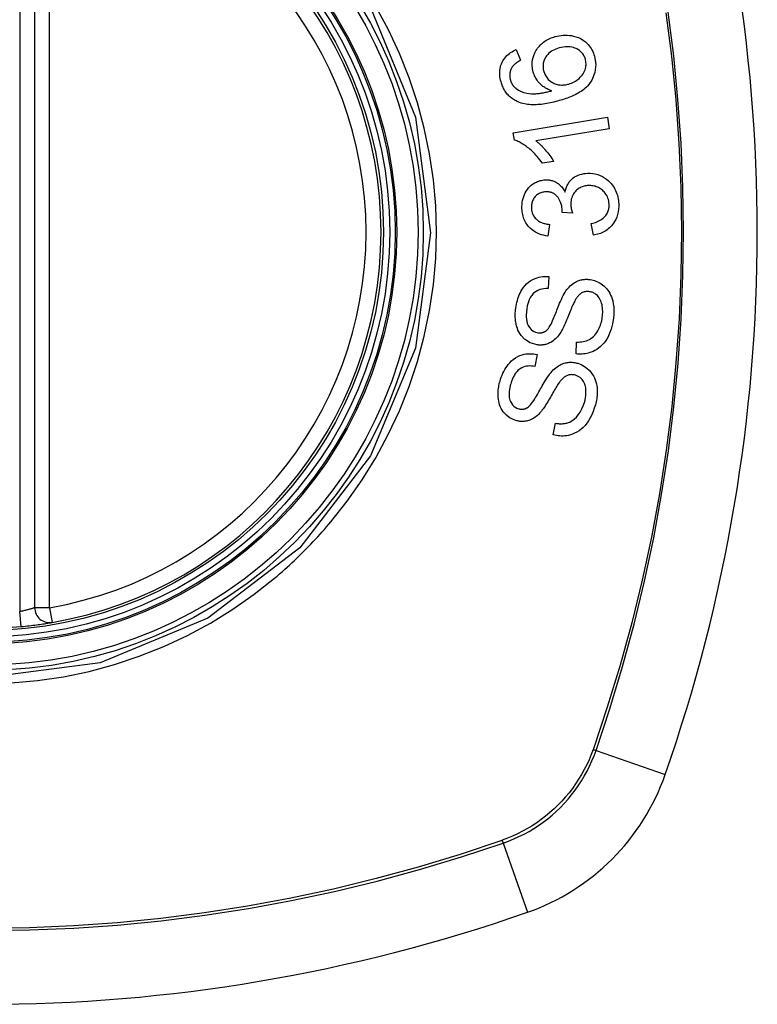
# Model space of a CAD drawing. Header units: inches. Extents: x 6 to 171, y 13 to 86.
# Tile 64 of 97: x 60.863 to 61.445, y 56.812 to 57.59. Entities that reach past the tile are written whole.
import ezdxf

# ---------------------------------------------------------------- set-up
doc = ezdxf.new("R2010")
doc.units = ezdxf.units.IN
doc.header["$MEASUREMENT"] = 0
doc.layers.add('Visible Edges(ANSI)', color=7, linetype='Continuous', lineweight=25)
doc.layers.add('Visible Tangent Edges(ANSI)', color=7, linetype='Continuous', lineweight=25)

msp = doc.modelspace()

# ---------------------------------------------------------------- linework, layer by layer
at = {"layer": 'Visible Edges(ANSI)'}
for p, q in [((60.87433, 57.71878), (60.87433, 57.12518)), ((61.25483, 57.56636), (61.25807, 57.55777)), ((61.25245, 57.50057), (61.32674, 57.51278)), ((61.32674, 57.51278), (61.32824, 57.5037)), ((61.25342, 57.49471), (61.25245, 57.50057)), ((61.32824, 57.5037), (61.27036, 57.49419)), ((61.28429, 57.47782), (61.27549, 57.47638)), ((61.29921, 57.43702), (61.29111, 57.43762)), ((61.28096, 57.42811), (61.27974, 57.41884)), ((61.3157, 57.41959), (61.31407, 57.42873)), ((61.2805, 57.38685), (61.27992, 57.37735)), ((61.30199, 57.32575), (61.3025, 57.33515)), ((61.27128, 57.3252), (61.26938, 57.31587)), ((61.28406, 57.26171), (61.28587, 57.27094))]:
    msp.add_line(p, q, dxfattribs=at)
at = {"layer": 'Visible Edges(ANSI)', "flags": 128}
for points in [[(61.26822, 57.54849), (61.26762, 57.55115), (61.26735, 57.55385), (61.26743, 57.55656), (61.26788, 57.55921), (61.26862, 57.56167), (61.26948, 57.5637), (61.2703, 57.56526), (61.27096, 57.56634), (61.2716, 57.56729), (61.27229, 57.5682), (61.27302, 57.56906), (61.2738, 57.56989), (61.27461, 57.57068), (61.27547, 57.57143), (61.27636, 57.57214), (61.27729, 57.57279), (61.27824, 57.5734), (61.27921, 57.57397), (61.28021, 57.57449), (61.28123, 57.57498), (61.28226, 57.57542), (61.28332, 57.57582), (61.28438, 57.57618), (61.28546, 57.57651)], [(61.28546, 57.57651), (61.28704, 57.57692), (61.28864, 57.57724), (61.29024, 57.57748), (61.29187, 57.57763), (61.2935, 57.57768), (61.29512, 57.57764), (61.29674, 57.5775), (61.29836, 57.57727), (61.30005, 57.57693), (61.30191, 57.57642), (61.30389, 57.57569), (61.30593, 57.57471), (61.30781, 57.57355), (61.30935, 57.57238), (61.31058, 57.57126), (61.31154, 57.57026), (61.3124, 57.56925), (61.31318, 57.56819), (61.31391, 57.56709), (61.31457, 57.56594), (61.31516, 57.56475), (61.31569, 57.56352), (61.31616, 57.56226), (61.31656, 57.56099)], [(61.28863, 57.56755), (61.28738, 57.56716), (61.28615, 57.5667), (61.28494, 57.56618), (61.28377, 57.56559), (61.28264, 57.56492), (61.28157, 57.56416), (61.28056, 57.56333), (61.27963, 57.5624), (61.2788, 57.56141), (61.27812, 57.56044), (61.27758, 57.55953), (61.27716, 57.55869), (61.27683, 57.55792), (61.27656, 57.55715), (61.27633, 57.55636), (61.27615, 57.55555), (61.27602, 57.55472), (61.27595, 57.55389), (61.27593, 57.55306), (61.27596, 57.55222), (61.27604, 57.55139), (61.27616, 57.55056), (61.27633, 57.54973), (61.27655, 57.54892)], [(61.30937, 57.55869), (61.30913, 57.55943), (61.30886, 57.56015), (61.30854, 57.56086), (61.30819, 57.56154), (61.30779, 57.5622), (61.30735, 57.56284), (61.30687, 57.56345), (61.30635, 57.56402), (61.30581, 57.56456), (61.30523, 57.56506), (61.30463, 57.56553), (61.304, 57.56597), (61.30336, 57.56637), (61.3027, 57.56674), (61.30201, 57.56708), (61.30113, 57.56746), (61.30002, 57.56785), (61.29866, 57.5682), (61.29705, 57.56845), (61.29535, 57.56855), (61.29365, 57.56849), (61.29196, 57.56829), (61.29028, 57.56797), (61.28863, 57.56755)], [(61.24274, 57.54071), (61.2424, 57.54201), (61.24212, 57.54333), (61.2419, 57.54466), (61.24176, 57.546), (61.24169, 57.54734), (61.24171, 57.54868), (61.24181, 57.55001), (61.242, 57.55132), (61.24228, 57.5526), (61.24265, 57.55385), (61.2431, 57.55508), (61.24363, 57.55627), (61.24424, 57.55742), (61.24493, 57.55852), (61.24568, 57.55956), (61.2465, 57.56055), (61.24739, 57.56149), (61.24834, 57.56236), (61.24933, 57.56317), (61.25036, 57.56392), (61.25143, 57.56461), (61.25254, 57.56525), (61.25367, 57.56583), (61.25483, 57.56636)], [(61.31656, 57.56099), (61.31763, 57.55451), (61.31696, 57.54806), (61.3146, 57.54221), (61.31214, 57.53862), (61.3111, 57.53746), (61.31015, 57.53652), (61.30915, 57.53564), (61.30811, 57.5348), (61.30704, 57.534), (61.30594, 57.53325), (61.30482, 57.53254), (61.30369, 57.53187), (61.30252, 57.53124), (61.30134, 57.53063), (61.30013, 57.53004), (61.2989, 57.52949), (61.29765, 57.52896), (61.29639, 57.52845), (61.29513, 57.52797), (61.29386, 57.52751), (61.29259, 57.52708), (61.29132, 57.52667), (61.29005, 57.52628), (61.28879, 57.52591)], [(61.25139, 57.55223), (61.25118, 57.55186), (61.25098, 57.55148), (61.2508, 57.5511), (61.25062, 57.5507), (61.25046, 57.55031), (61.25031, 57.5499), (61.25017, 57.54949), (61.25005, 57.54908), (61.24994, 57.54867), (61.24985, 57.54825), (61.24977, 57.54783), (61.24971, 57.54741), (61.24967, 57.54699), (61.24963, 57.54656), (61.24962, 57.54613), (61.24962, 57.54569), (61.24963, 57.54526), (61.24967, 57.54482), (61.24971, 57.54439), (61.24977, 57.54395), (61.24985, 57.54352), (61.24994, 57.54309), (61.25004, 57.54267), (61.25015, 57.54224)], [(61.25807, 57.55777), (61.25776, 57.5576), (61.25745, 57.55742), (61.25713, 57.55724), (61.25682, 57.55705), (61.25651, 57.55685), (61.2562, 57.55666), (61.25589, 57.55645), (61.25558, 57.55625), (61.25528, 57.55604), (61.25498, 57.55582), (61.25468, 57.5556), (61.25439, 57.55538), (61.2541, 57.55515), (61.25382, 57.55491), (61.25355, 57.55468), (61.25328, 57.55444), (61.25302, 57.55419), (61.25276, 57.55393), (61.25251, 57.55367), (61.25227, 57.5534), (61.25203, 57.55312), (61.25181, 57.55283), (61.25159, 57.55253), (61.25139, 57.55223)], [(61.29626, 57.53905), (61.29737, 57.5394), (61.29845, 57.5398), (61.29951, 57.54027), (61.30054, 57.54079), (61.30155, 57.54137), (61.30254, 57.54202), (61.30351, 57.54274), (61.30445, 57.54351), (61.30534, 57.54434), (61.30616, 57.54521), (61.30691, 57.54612), (61.30759, 57.5471), (61.3082, 57.54813), (61.30871, 57.54921), (61.30912, 57.55029), (61.30943, 57.55134), (61.30966, 57.55236), (61.3098, 57.55332), (61.30988, 57.55423), (61.30989, 57.55513), (61.30985, 57.55603), (61.30975, 57.55693), (61.30959, 57.55781), (61.30937, 57.55869)], [(61.28287, 57.53372), (61.28213, 57.53396), (61.2814, 57.53422), (61.28068, 57.5345), (61.27997, 57.53481), (61.27927, 57.53514), (61.27858, 57.53549), (61.2779, 57.53587), (61.27723, 57.53628), (61.27656, 57.53672), (61.27589, 57.5372), (61.27522, 57.53773), (61.27456, 57.53831), (61.27389, 57.53894), (61.27323, 57.53962), (61.27257, 57.54037), (61.27193, 57.54117), (61.27132, 57.54199), (61.27075, 57.54285), (61.27023, 57.54373), (61.26974, 57.54464), (61.26929, 57.54557), (61.26889, 57.54653), (61.26853, 57.5475), (61.26822, 57.54849)], [(61.27655, 57.54892), (61.27701, 57.54754), (61.27759, 57.54621), (61.27829, 57.54497), (61.27911, 57.54381), (61.28005, 57.54274), (61.28107, 57.54181), (61.28207, 57.54104), (61.28301, 57.54042), (61.28385, 57.53995), (61.28462, 57.53957), (61.28541, 57.53924), (61.28621, 57.53895), (61.28703, 57.53872), (61.28786, 57.53853), (61.2887, 57.53839), (61.28955, 57.53829), (61.2904, 57.53825), (61.29124, 57.53825), (61.29209, 57.53829), (61.29294, 57.53837), (61.29378, 57.53849), (61.29461, 57.53864), (61.29544, 57.53883), (61.29626, 57.53905)], [(61.25618, 57.52494), (61.25538, 57.5253), (61.25459, 57.52569), (61.25382, 57.5261), (61.25306, 57.52654), (61.25231, 57.52702), (61.25158, 57.52752), (61.25087, 57.52805), (61.25018, 57.52861), (61.24952, 57.5292), (61.24888, 57.52982), (61.24827, 57.53046), (61.24768, 57.53113), (61.24712, 57.53182), (61.24658, 57.53255), (61.24607, 57.53329), (61.24559, 57.53405), (61.24514, 57.53483), (61.24471, 57.53563), (61.24432, 57.53645), (61.24395, 57.53728), (61.24361, 57.53812), (61.2433, 57.53897), (61.24301, 57.53984), (61.24274, 57.54071)], [(61.25015, 57.54224), (61.25025, 57.54191), (61.25036, 57.54158), (61.25048, 57.54125), (61.2506, 57.54092), (61.25073, 57.5406), (61.25087, 57.54028), (61.25101, 57.53997), (61.25117, 57.53966), (61.25133, 57.53935), (61.2515, 57.53905), (61.25168, 57.53876), (61.25187, 57.53847), (61.25206, 57.53818), (61.25226, 57.5379), (61.25247, 57.53763), (61.25269, 57.53737), (61.25291, 57.53711), (61.25314, 57.53686), (61.25337, 57.53662), (61.25361, 57.53638), (61.25386, 57.53615), (61.25412, 57.53593), (61.25438, 57.53571), (61.25464, 57.5355)], [(61.25464, 57.5355), (61.25657, 57.5342), (61.25864, 57.53316), (61.26081, 57.53238), (61.26303, 57.53183), (61.2651, 57.5315), (61.26691, 57.53135), (61.26838, 57.53132), (61.26941, 57.53134), (61.27024, 57.53138), (61.27108, 57.53144), (61.27192, 57.53152), (61.27278, 57.53162), (61.27363, 57.53173), (61.27449, 57.53186), (61.27535, 57.53201), (61.27621, 57.53216), (61.27706, 57.53233), (61.27792, 57.5325), (61.27876, 57.53269), (61.2796, 57.53288), (61.28044, 57.53309), (61.28126, 57.53329), (61.28207, 57.53351), (61.28287, 57.53372)], [(61.28879, 57.52591), (61.28738, 57.52551), (61.28596, 57.52513), (61.28453, 57.52478), (61.28311, 57.52444), (61.28168, 57.52413), (61.28026, 57.52384), (61.27883, 57.52359), (61.27742, 57.52335), (61.276, 57.52315), (61.2746, 57.52298), (61.2732, 57.52285), (61.27181, 57.52274), (61.27044, 57.52268), (61.26907, 57.52265), (61.26773, 57.52266), (61.26639, 57.52272), (61.26508, 57.52281), (61.26378, 57.52295), (61.26249, 57.52314), (61.2612, 57.52338), (61.25992, 57.52368), (61.25866, 57.52404), (61.25741, 57.52446), (61.25618, 57.52494)], [(61.27549, 57.47638), (61.27446, 57.47784), (61.27343, 57.47922), (61.27241, 57.48051), (61.27139, 57.48173), (61.27037, 57.48287), (61.26937, 57.48394), (61.26838, 57.48494), (61.26741, 57.48588), (61.26645, 57.48675), (61.26551, 57.48756), (61.2646, 57.48831), (61.26371, 57.48901), (61.26285, 57.48966), (61.26201, 57.49026), (61.26121, 57.49081), (61.2604, 57.49134), (61.25957, 57.49186), (61.25873, 57.49236), (61.25787, 57.49283), (61.257, 57.49327), (61.25612, 57.49369), (61.25523, 57.49407), (61.25433, 57.49441), (61.25342, 57.49471)], [(61.27036, 57.49419), (61.27089, 57.49378), (61.27141, 57.49336), (61.27192, 57.49292), (61.27243, 57.49248), (61.27294, 57.49202), (61.27344, 57.49155), (61.27393, 57.49108), (61.27441, 57.49059), (61.27489, 57.4901), (61.27536, 57.48961), (61.27583, 57.48911), (61.27629, 57.48861), (61.27673, 57.4881), (61.27717, 57.4876), (61.27767, 57.48701), (61.27826, 57.48631), (61.27892, 57.4855), (61.27964, 57.4846), (61.2804, 57.48361), (61.28119, 57.48255), (61.28199, 57.48143), (61.28278, 57.48026), (61.28356, 57.47905), (61.28429, 57.47782)], [(61.29334, 57.45369), (61.29349, 57.45448), (61.29368, 57.45526), (61.29389, 57.45602), (61.29413, 57.45678), (61.2944, 57.45752), (61.2947, 57.45826), (61.29503, 57.45897), (61.2954, 57.45967), (61.29579, 57.46036), (61.29622, 57.46102), (61.29668, 57.46166), (61.29716, 57.46227), (61.29768, 57.46285), (61.29825, 57.46344), (61.29897, 57.46411), (61.29986, 57.46483), (61.30092, 57.46557), (61.30217, 57.46629), (61.30357, 57.46695), (61.30503, 57.46749), (61.30652, 57.46791), (61.30804, 57.46822), (61.30958, 57.46842), (61.31113, 57.46854)], [(61.31113, 57.46854), (61.31315, 57.46855), (61.31517, 57.4684), (61.31717, 57.46807), (61.31913, 57.46755), (61.32103, 57.46685), (61.32286, 57.46597), (61.32461, 57.46492), (61.32617, 57.46378), (61.32754, 57.46262), (61.32871, 57.46149), (61.32968, 57.46043), (61.33052, 57.45941), (61.3313, 57.45834), (61.33203, 57.45722), (61.33269, 57.45607), (61.33328, 57.45487), (61.33382, 57.45363), (61.33428, 57.45237), (61.33468, 57.45108), (61.33501, 57.44977), (61.33527, 57.44844), (61.33548, 57.4471), (61.33563, 57.44575), (61.33572, 57.44439)], [(61.25927, 57.44049), (61.25924, 57.44213), (61.25932, 57.44377), (61.25949, 57.44539), (61.25977, 57.44699), (61.26016, 57.44857), (61.26066, 57.45011), (61.26125, 57.45162), (61.26194, 57.45306), (61.26272, 57.45443), (61.26359, 57.45573), (61.26457, 57.45695), (61.26561, 57.45806), (61.26668, 57.45902), (61.26774, 57.45984), (61.26879, 57.46053), (61.26979, 57.46111), (61.27074, 57.46159), (61.27169, 57.46201), (61.27265, 57.46237), (61.27363, 57.46267), (61.27462, 57.46292), (61.27562, 57.46311), (61.27664, 57.46324), (61.27767, 57.46332)], [(61.27767, 57.46332), (61.27836, 57.46334), (61.27904, 57.46333), (61.27973, 57.46329), (61.28042, 57.46323), (61.2811, 57.46314), (61.28178, 57.46301), (61.28245, 57.46286), (61.28312, 57.46267), (61.28377, 57.46246), (61.28442, 57.46222), (61.28508, 57.46194), (61.28576, 57.46162), (61.28646, 57.46124), (61.28717, 57.46081), (61.28789, 57.46032), (61.28861, 57.45976), (61.28933, 57.45913), (61.29001, 57.45845), (61.29066, 57.45774), (61.29127, 57.45699), (61.29184, 57.45621), (61.29237, 57.45539), (61.29287, 57.45455), (61.29334, 57.45369)], [(61.31176, 57.45878), (61.31091, 57.45872), (61.31006, 57.45863), (61.30923, 57.45849), (61.3084, 57.4583), (61.30759, 57.45807), (61.30679, 57.4578), (61.306, 57.45747), (61.30523, 57.45709), (61.30449, 57.45666), (61.30378, 57.45619), (61.3031, 57.45568), (61.30245, 57.45512), (61.30183, 57.45451), (61.30122, 57.45384), (61.30061, 57.45307), (61.30002, 57.45221), (61.29946, 57.45125), (61.29898, 57.45022), (61.29858, 57.44915), (61.29827, 57.44804), (61.29805, 57.4469), (61.29791, 57.44575), (61.29786, 57.44459), (61.29788, 57.44343)], [(61.32812, 57.44409), (61.32802, 57.4453), (61.32784, 57.44649), (61.32757, 57.44767), (61.32722, 57.44881), (61.32677, 57.44991), (61.32624, 57.45096), (61.32562, 57.45197), (61.32493, 57.45291), (61.32422, 57.45374), (61.32349, 57.45448), (61.32278, 57.45513), (61.32205, 57.45571), (61.3213, 57.45625), (61.32052, 57.45674), (61.31972, 57.45718), (61.31889, 57.45757), (61.31803, 57.45791), (61.31716, 57.45819), (61.31627, 57.45842), (61.31538, 57.45859), (61.31448, 57.45871), (61.31358, 57.45878), (61.31267, 57.4588), (61.31176, 57.45878)], [(61.27794, 57.45383), (61.27717, 57.45378), (61.27641, 57.45368), (61.27565, 57.45354), (61.27491, 57.45335), (61.27417, 57.45311), (61.27346, 57.45282), (61.27277, 57.45248), (61.27211, 57.45209), (61.27147, 57.45165), (61.27086, 57.45116), (61.27027, 57.45062), (61.26972, 57.45004), (61.26921, 57.44942), (61.26874, 57.44876), (61.26832, 57.44808), (61.26795, 57.44736), (61.26763, 57.44663), (61.26736, 57.44586), (61.26715, 57.44508), (61.26699, 57.44428), (61.26687, 57.44347), (61.2668, 57.44265), (61.26678, 57.44183), (61.2668, 57.44101)], [(61.29115, 57.43911), (61.29066, 57.4428), (61.28949, 57.44626), (61.28778, 57.44927), (61.28638, 57.45096), (61.28584, 57.45145), (61.28549, 57.45174), (61.28513, 57.452), (61.28476, 57.45225), (61.28438, 57.45248), (61.28399, 57.45269), (61.28359, 57.45288), (61.28318, 57.45305), (61.28276, 57.45321), (61.28234, 57.45335), (61.28191, 57.45347), (61.28147, 57.45357), (61.28104, 57.45366), (61.2806, 57.45372), (61.28016, 57.45378), (61.27971, 57.45382), (61.27927, 57.45384), (61.27883, 57.45385), (61.27838, 57.45385), (61.27794, 57.45383)], [(61.29788, 57.44343), (61.29789, 57.44316), (61.29791, 57.4429), (61.29794, 57.44263), (61.29797, 57.44237), (61.298, 57.4421), (61.29804, 57.44183), (61.29808, 57.44157), (61.29812, 57.4413), (61.29817, 57.44103), (61.29823, 57.44076), (61.29828, 57.44048), (61.29834, 57.44021), (61.2984, 57.43994), (61.29847, 57.43967), (61.29853, 57.4394), (61.2986, 57.43913), (61.29867, 57.43886), (61.29874, 57.43859), (61.29882, 57.43832), (61.29889, 57.43806), (61.29897, 57.4378), (61.29905, 57.43754), (61.29913, 57.43728), (61.29921, 57.43702)], [(61.31407, 57.42873), (61.31516, 57.42902), (61.31626, 57.42935), (61.31734, 57.42972), (61.31842, 57.43013), (61.31947, 57.43058), (61.32049, 57.43108), (61.32148, 57.43164), (61.32245, 57.43226), (61.32336, 57.43295), (61.32422, 57.43371), (61.32496, 57.43449), (61.32558, 57.43526), (61.32608, 57.436), (61.32649, 57.43669), (61.32684, 57.43737), (61.32715, 57.43806), (61.32742, 57.43877), (61.32764, 57.43949), (61.32782, 57.44024), (61.32796, 57.44099), (61.32806, 57.44176), (61.32812, 57.44254), (61.32814, 57.44331), (61.32812, 57.44409)], [(61.33572, 57.44439), (61.33574, 57.44225), (61.33562, 57.44011), (61.33532, 57.43799), (61.33485, 57.43591), (61.33419, 57.43389), (61.33338, 57.43203), (61.3325, 57.43042), (61.33162, 57.42906), (61.33077, 57.42794), (61.32999, 57.42701), (61.32917, 57.42614), (61.32831, 57.42532), (61.32742, 57.42455), (61.32648, 57.42382), (61.32551, 57.42315), (61.3245, 57.42254), (61.32346, 57.42198), (61.32241, 57.42148), (61.32133, 57.42103), (61.32023, 57.42064), (61.31912, 57.42031), (61.31799, 57.42002), (61.31685, 57.41978), (61.3157, 57.41959)], [(61.27974, 57.41884), (61.27804, 57.41911), (61.27635, 57.41948), (61.27469, 57.41995), (61.27306, 57.42051), (61.27147, 57.4212), (61.26993, 57.422), (61.2685, 57.42289), (61.26725, 57.42381), (61.26616, 57.42474), (61.26523, 57.42566), (61.26442, 57.42655), (61.2637, 57.42744), (61.26303, 57.42837), (61.26241, 57.42934), (61.26185, 57.43035), (61.26134, 57.43139), (61.26089, 57.43247), (61.26049, 57.43357), (61.26016, 57.43468), (61.25988, 57.43582), (61.25965, 57.43697), (61.25947, 57.43814), (61.25935, 57.43931), (61.25927, 57.44049)], [(61.2668, 57.44101), (61.26691, 57.43971), (61.26714, 57.43843), (61.26747, 57.43718), (61.26793, 57.43599), (61.26852, 57.43485), (61.26917, 57.43385), (61.26982, 57.43303), (61.27043, 57.43239), (61.27097, 57.43188), (61.27153, 57.43142), (61.27211, 57.43099), (61.27272, 57.4306), (61.27334, 57.43024), (61.27399, 57.42991), (61.27464, 57.42962), (61.27532, 57.42935), (61.276, 57.42911), (61.2767, 57.4289), (61.2774, 57.42872), (61.27811, 57.42855), (61.27882, 57.42841), (61.27954, 57.42829), (61.28025, 57.42819), (61.28096, 57.42811)], [(61.29111, 57.43762), (61.29111, 57.43768), (61.29112, 57.43774), (61.29112, 57.43781), (61.29112, 57.43787), (61.29113, 57.43793), (61.29113, 57.43799), (61.29114, 57.43806), (61.29114, 57.43812), (61.29114, 57.43819), (61.29115, 57.43825), (61.29115, 57.43831), (61.29115, 57.43838), (61.29115, 57.43844), (61.29115, 57.4385), (61.29116, 57.43856), (61.29116, 57.43862), (61.29116, 57.43868), (61.29116, 57.43874), (61.29116, 57.43881), (61.29116, 57.43887), (61.29116, 57.43893), (61.29116, 57.43899), (61.29116, 57.43905), (61.29115, 57.43911)], [(61.25438, 57.362), (61.25462, 57.36353), (61.25491, 57.36505), (61.25524, 57.36656), (61.25564, 57.36805), (61.25608, 57.36952), (61.25659, 57.37097), (61.25716, 57.37239), (61.25779, 57.37379), (61.25849, 57.37515), (61.25927, 57.37651), (61.26024, 57.37797), (61.26143, 57.3795), (61.26286, 57.38104), (61.26452, 57.3825), (61.26626, 57.38372), (61.26798, 57.38469), (61.26964, 57.38543), (61.27122, 57.38599), (61.27274, 57.3864), (61.27427, 57.38671), (61.27582, 57.3869), (61.27737, 57.38698), (61.27893, 57.38697), (61.2805, 57.38685)], [(61.2933, 57.37443), (61.29404, 57.37553), (61.29483, 57.3766), (61.29566, 57.37762), (61.29654, 57.37861), (61.29746, 57.37954), (61.29843, 57.38041), (61.29946, 57.38122), (61.30049, 57.38193), (61.30149, 57.38252), (61.30245, 57.38301), (61.30336, 57.38341), (61.30421, 57.38373), (61.30501, 57.38398), (61.30575, 57.38418), (61.30649, 57.38435), (61.30723, 57.38448), (61.30797, 57.38459), (61.30871, 57.38466), (61.30945, 57.3847), (61.3102, 57.38472), (61.31095, 57.3847), (61.31169, 57.38466), (61.31244, 57.3846), (61.31319, 57.3845)], [(61.31319, 57.3845), (61.31436, 57.38431), (61.31551, 57.38404), (61.31665, 57.38371), (61.31777, 57.3833), (61.31887, 57.38283), (61.31993, 57.38229), (61.32097, 57.3817), (61.32197, 57.38104), (61.32296, 57.38031), (61.32397, 57.37947), (61.32497, 57.37853), (61.32596, 57.37747), (61.32692, 57.37628), (61.32781, 57.37499), (61.32862, 57.37363), (61.32932, 57.37222), (61.32994, 57.37076), (61.33048, 57.36925), (61.33097, 57.36757), (61.33144, 57.36544), (61.3318, 57.36286), (61.33197, 57.3599), (61.33189, 57.35691), (61.33158, 57.35392)], [(61.27992, 57.37735), (61.27828, 57.37735), (61.27664, 57.37723), (61.27502, 57.37697), (61.27344, 57.37655), (61.27192, 57.37596), (61.27046, 57.37518), (61.2692, 57.37429), (61.26822, 57.37341), (61.26751, 57.37264), (61.26699, 57.37199), (61.26652, 57.37133), (61.26608, 57.37063), (61.26568, 57.36992), (61.26531, 57.36918), (61.26498, 57.36842), (61.26467, 57.36765), (61.26439, 57.36687), (61.26414, 57.36608), (61.26391, 57.36527), (61.26371, 57.36446), (61.26352, 57.36364), (61.26336, 57.36283), (61.26322, 57.36201), (61.2631, 57.36118)], [(61.27887, 57.34442), (61.27953, 57.34509), (61.28021, 57.34594), (61.28089, 57.34695), (61.28158, 57.3481), (61.28224, 57.34935), (61.28288, 57.35063), (61.28349, 57.35193), (61.28405, 57.35318), (61.28457, 57.3544), (61.28506, 57.3556), (61.28553, 57.35679), (61.286, 57.35798), (61.28646, 57.35919), (61.28693, 57.36041), (61.28742, 57.36167), (61.28793, 57.36298), (61.28848, 57.36434), (61.28907, 57.36578), (61.28972, 57.36728), (61.2904, 57.36883), (61.29111, 57.37036), (61.29184, 57.37184), (61.29258, 57.37321), (61.2933, 57.37443)], [(61.31271, 57.37493), (61.31201, 57.37501), (61.31131, 57.37504), (61.31061, 57.37503), (61.30991, 57.37497), (61.30921, 57.37486), (61.30853, 57.3747), (61.30786, 57.37449), (61.30723, 57.37424), (61.30665, 57.37397), (61.30611, 57.37366), (61.30562, 57.37334), (61.30517, 57.373), (61.30474, 57.37265), (61.30434, 57.37227), (61.30394, 57.37187), (61.30356, 57.37146), (61.3032, 57.37102), (61.30285, 57.37057), (61.30251, 57.37011), (61.30218, 57.36964), (61.30187, 57.36916), (61.30157, 57.36867), (61.30129, 57.36818), (61.30101, 57.36769)], [(61.32274, 57.3547), (61.32289, 57.35594), (61.323, 57.35717), (61.32306, 57.35841), (61.32307, 57.35965), (61.32303, 57.36089), (61.32293, 57.36213), (61.32276, 57.36336), (61.32254, 57.36457), (61.32224, 57.36575), (61.32188, 57.36691), (61.32144, 57.36804), (61.32091, 57.36912), (61.32029, 57.37015), (61.31959, 57.37109), (61.31885, 57.37188), (61.31812, 57.37254), (61.31742, 57.37307), (61.31676, 57.3735), (61.31613, 57.37386), (61.31547, 57.37416), (61.3148, 57.37442), (61.31412, 57.37464), (61.31342, 57.37481), (61.31271, 57.37493)], [(61.30101, 57.36769), (61.30066, 57.36702), (61.30027, 57.36625), (61.29987, 57.36539), (61.29944, 57.36444), (61.299, 57.36341), (61.29854, 57.36231), (61.29806, 57.36116), (61.29757, 57.35996), (61.29707, 57.35872), (61.29656, 57.35745), (61.29604, 57.35617), (61.29551, 57.35488), (61.29498, 57.35359), (61.29445, 57.35231), (61.29392, 57.35105), (61.29339, 57.34982), (61.29286, 57.34864), (61.29233, 57.34749), (61.29178, 57.34634), (61.29121, 57.3452), (61.29062, 57.3441), (61.29002, 57.34305), (61.28941, 57.34206), (61.2888, 57.34117)], [(61.27119, 57.33291), (61.26581, 57.33449), (61.26121, 57.33751), (61.25863, 57.34026), (61.25759, 57.34177), (61.25678, 57.34321), (61.25614, 57.34459), (61.25564, 57.34589), (61.25526, 57.34705), (61.25498, 57.34805), (61.25477, 57.34896), (61.25458, 57.34987), (61.25441, 57.35079), (61.25427, 57.35171), (61.25416, 57.35264), (61.25408, 57.35357), (61.25402, 57.3545), (61.25398, 57.35544), (61.25397, 57.35638), (61.25398, 57.35732), (61.25402, 57.35826), (61.25408, 57.3592), (61.25416, 57.36014), (61.25426, 57.36107), (61.25438, 57.362)], [(61.2631, 57.36118), (61.26301, 57.36053), (61.26293, 57.35987), (61.26286, 57.35921), (61.2628, 57.35855), (61.26276, 57.35789), (61.26272, 57.35723), (61.2627, 57.35657), (61.2627, 57.35591), (61.26271, 57.35524), (61.26273, 57.35458), (61.26278, 57.35391), (61.26284, 57.35325), (61.26292, 57.3526), (61.26303, 57.35195), (61.26316, 57.3513), (61.26332, 57.35066), (61.2635, 57.35003), (61.26373, 57.34938), (61.26422, 57.34828), (61.26515, 57.34674), (61.26648, 57.34514), (61.26807, 57.34385), (61.26988, 57.34295), (61.27184, 57.34246)], [(61.33158, 57.35392), (61.33082, 57.34957), (61.32975, 57.34542), (61.32856, 57.34202), (61.32735, 57.33937), (61.32624, 57.33739), (61.32517, 57.33577), (61.324, 57.33425), (61.32272, 57.33283), (61.32133, 57.33152), (61.31985, 57.33032), (61.31834, 57.3293), (61.31686, 57.32845), (61.31543, 57.32775), (61.31406, 57.32719), (61.3128, 57.32675), (61.31161, 57.3264), (61.31042, 57.32612), (61.30923, 57.3259), (61.30803, 57.32574), (61.30683, 57.32563), (61.30562, 57.32558), (61.30442, 57.32559), (61.3032, 57.32565), (61.30199, 57.32575)], [(61.3025, 57.33515), (61.30378, 57.33515), (61.30508, 57.33521), (61.30637, 57.33533), (61.30765, 57.33553), (61.30892, 57.3358), (61.31016, 57.33616), (61.31137, 57.33661), (61.31253, 57.33716), (61.31364, 57.33783), (61.31472, 57.33863), (61.31577, 57.33957), (61.31674, 57.3406), (61.31762, 57.34167), (61.31841, 57.34279), (61.31911, 57.34391), (61.31974, 57.34503), (61.3203, 57.34616), (61.3208, 57.34732), (61.32125, 57.34851), (61.32165, 57.34971), (61.322, 57.35094), (61.32229, 57.35218), (61.32254, 57.35344), (61.32274, 57.3547)], [(61.27184, 57.34246), (61.27215, 57.34242), (61.27246, 57.34239), (61.27277, 57.34237), (61.27308, 57.34236), (61.27339, 57.34236), (61.27371, 57.34237), (61.27402, 57.34239), (61.27433, 57.34242), (61.27464, 57.34246), (61.27495, 57.34251), (61.27525, 57.34258), (61.27556, 57.34266), (61.27586, 57.34274), (61.27616, 57.34284), (61.27645, 57.34296), (61.27674, 57.34308), (61.27702, 57.34321), (61.2773, 57.34335), (61.27757, 57.34351), (61.27784, 57.34367), (61.2781, 57.34384), (61.27836, 57.34402), (61.27862, 57.34422), (61.27887, 57.34442)], [(61.2888, 57.34117), (61.28809, 57.34022), (61.28734, 57.3393), (61.28655, 57.33842), (61.28572, 57.33759), (61.28484, 57.33681), (61.28392, 57.33608), (61.28297, 57.33542), (61.28204, 57.33485), (61.28115, 57.33439), (61.28031, 57.33401), (61.27952, 57.33371), (61.27881, 57.33347), (61.27816, 57.33329), (61.27753, 57.33313), (61.2769, 57.333), (61.27627, 57.3329), (61.27564, 57.33282), (61.275, 57.33277), (61.27437, 57.33274), (61.27373, 57.33273), (61.2731, 57.33274), (61.27246, 57.33278), (61.27182, 57.33283), (61.27119, 57.33291)], [(61.24195, 57.30423), (61.24244, 57.30582), (61.24298, 57.30739), (61.24357, 57.30893), (61.24423, 57.31046), (61.24494, 57.31194), (61.24572, 57.31339), (61.24657, 57.3148), (61.24748, 57.31616), (61.24847, 57.31749), (61.24961, 57.31883), (61.25092, 57.32016), (61.25242, 57.32146), (61.25411, 57.32266), (61.2559, 57.32368), (61.25767, 57.32447), (61.25937, 57.32505), (61.26098, 57.32545), (61.26248, 57.32571), (61.26396, 57.32587), (61.26543, 57.32593), (61.2669, 57.32588), (61.26837, 57.32574), (61.26983, 57.32551), (61.27128, 57.3252)], [(61.28223, 57.31111), (61.28311, 57.3121), (61.28404, 57.31304), (61.285, 57.31394), (61.286, 57.31479), (61.28704, 57.31558), (61.28812, 57.31631), (61.28924, 57.31697), (61.29036, 57.31752), (61.29142, 57.31797), (61.29243, 57.31833), (61.29338, 57.3186), (61.29428, 57.3188), (61.2951, 57.31894), (61.29587, 57.31904), (61.29662, 57.3191), (61.29738, 57.31913), (61.29813, 57.31913), (61.29888, 57.3191), (61.29963, 57.31904), (61.30037, 57.31896), (61.30111, 57.31884), (61.30185, 57.31869), (61.30259, 57.31852), (61.30332, 57.31833)], [(61.30332, 57.31833), (61.30608, 57.31732), (61.30868, 57.3159), (61.3109, 57.31424), (61.31261, 57.31261), (61.31382, 57.31121), (61.31482, 57.30984), (61.31571, 57.30838), (61.31649, 57.30685), (61.31714, 57.30525), (61.31767, 57.30365), (61.31807, 57.30207), (61.31837, 57.30056), (61.31857, 57.29911), (61.31869, 57.29776), (61.31875, 57.29651), (61.31877, 57.29527), (61.31873, 57.29403), (61.31865, 57.29279), (61.31852, 57.29156), (61.31835, 57.29033), (61.31814, 57.2891), (61.31789, 57.28789), (61.3176, 57.28668), (61.31728, 57.28548)], [(61.26938, 57.31587), (61.26808, 57.31606), (61.26676, 57.31618), (61.26545, 57.31622), (61.26413, 57.31615), (61.26282, 57.31598), (61.26154, 57.31569), (61.26029, 57.31528), (61.25909, 57.31474), (61.25796, 57.31409), (61.25698, 57.31339), (61.25615, 57.31267), (61.25545, 57.31196), (61.25485, 57.31127), (61.25429, 57.31055), (61.25377, 57.3098), (61.25328, 57.30901), (61.25283, 57.30821), (61.25241, 57.30739), (61.25202, 57.30655), (61.25167, 57.3057), (61.25133, 57.30484), (61.25102, 57.30397), (61.25074, 57.30309), (61.25047, 57.3022)], [(61.26376, 57.28341), (61.2645, 57.28396), (61.26527, 57.2847), (61.26608, 57.28559), (61.2669, 57.28661), (61.26773, 57.28774), (61.26855, 57.28892), (61.26933, 57.29012), (61.27007, 57.29131), (61.27077, 57.29247), (61.27143, 57.2936), (61.27207, 57.29472), (61.2727, 57.29584), (61.27333, 57.29698), (61.27397, 57.29813), (61.27463, 57.29931), (61.27532, 57.30053), (61.27605, 57.3018), (61.27683, 57.30313), (61.27767, 57.30452), (61.27856, 57.30595), (61.27948, 57.30737), (61.28041, 57.30874), (61.28134, 57.31), (61.28223, 57.31111)], [(61.25455, 57.27308), (61.25173, 57.27413), (61.24911, 57.27562), (61.24698, 57.2773), (61.24545, 57.27885), (61.24443, 57.2801), (61.24357, 57.28136), (61.24282, 57.28268), (61.24217, 57.28408), (61.24163, 57.28553), (61.24121, 57.287), (61.24089, 57.28845), (61.24066, 57.28987), (61.24052, 57.29124), (61.24044, 57.29255), (61.24042, 57.29379), (61.24044, 57.29497), (61.2405, 57.29614), (61.2406, 57.29731), (61.24073, 57.29848), (61.24091, 57.29964), (61.24112, 57.3008), (61.24137, 57.30195), (61.24164, 57.30309), (61.24195, 57.30423)], [(61.28892, 57.30337), (61.28848, 57.30276), (61.288, 57.30205), (61.28748, 57.30125), (61.28692, 57.30037), (61.28634, 57.29942), (61.28573, 57.2984), (61.2851, 57.29733), (61.28445, 57.29621), (61.28378, 57.29506), (61.2831, 57.29387), (61.28241, 57.29268), (61.28171, 57.29147), (61.28101, 57.29027), (61.2803, 57.28907), (61.2796, 57.2879), (61.2789, 57.28675), (61.27821, 57.28565), (61.27752, 57.28458), (61.27682, 57.28352), (61.27609, 57.28247), (61.27535, 57.28146), (61.27461, 57.2805), (61.27387, 57.27961), (61.27314, 57.27881)], [(61.30152, 57.30891), (61.3008, 57.30909), (61.30008, 57.30923), (61.29934, 57.30931), (61.2986, 57.30935), (61.29787, 57.30932), (61.29713, 57.30924), (61.29641, 57.3091), (61.29575, 57.30892), (61.29513, 57.30871), (61.29457, 57.30847), (61.29405, 57.30821), (61.29357, 57.30793), (61.29313, 57.30764), (61.29269, 57.30732), (61.29227, 57.30699), (61.29185, 57.30664), (61.29145, 57.30627), (61.29105, 57.30588), (61.29067, 57.30548), (61.2903, 57.30507), (61.28994, 57.30465), (61.28959, 57.30423), (61.28925, 57.3038), (61.28892, 57.30337)], [(61.30863, 57.28748), (61.30909, 57.28923), (61.30945, 57.29099), (61.3097, 57.29277), (61.30984, 57.29456), (61.30986, 57.29623), (61.30977, 57.29768), (61.30962, 57.29891), (61.30943, 57.29996), (61.30917, 57.30097), (61.30885, 57.30197), (61.30845, 57.30292), (61.30797, 57.30384), (61.30742, 57.3047), (61.30685, 57.30544), (61.30627, 57.30607), (61.30573, 57.30659), (61.30523, 57.30701), (61.30475, 57.30737), (61.30425, 57.30771), (61.30373, 57.30801), (61.3032, 57.30828), (61.30265, 57.30852), (61.30209, 57.30873), (61.30152, 57.30891)], [(61.25047, 57.3022), (61.25027, 57.30149), (61.25009, 57.30078), (61.24991, 57.30006), (61.24975, 57.29934), (61.24961, 57.29862), (61.24948, 57.29789), (61.24936, 57.29717), (61.24927, 57.29643), (61.24919, 57.2957), (61.24914, 57.29496), (61.24911, 57.29422), (61.24911, 57.29348), (61.24914, 57.29274), (61.2492, 57.29201), (61.2493, 57.29125), (61.24948, 57.29034), (61.24979, 57.28926), (61.25028, 57.28805), (61.25097, 57.28677), (61.2518, 57.28557), (61.25279, 57.28452), (61.25393, 57.28363), (61.25518, 57.28294), (61.25652, 57.28245)], [(61.28587, 57.27094), (61.28659, 57.27083), (61.28732, 57.27074), (61.28806, 57.27067), (61.28879, 57.27062), (61.28952, 57.27059), (61.29026, 57.27058), (61.29099, 57.27059), (61.29172, 57.27063), (61.29245, 57.2707), (61.29318, 57.2708), (61.29391, 57.27093), (61.29462, 57.27109), (61.29533, 57.27129), (61.29611, 57.27155), (61.29707, 57.27194), (61.29819, 57.27253), (61.29944, 57.27334), (61.30081, 57.27442), (61.30228, 57.27585), (61.30381, 57.27765), (61.30532, 57.27982), (61.30666, 57.28227), (61.30776, 57.28483), (61.30863, 57.28748)], [(61.25652, 57.28245), (61.25682, 57.28236), (61.25713, 57.28229), (61.25744, 57.28223), (61.25774, 57.28217), (61.25805, 57.28213), (61.25836, 57.28209), (61.25868, 57.28207), (61.25899, 57.28206), (61.2593, 57.28206), (61.25961, 57.28207), (61.25993, 57.28209), (61.26024, 57.28212), (61.26055, 57.28217), (61.26086, 57.28223), (61.26116, 57.28229), (61.26147, 57.28237), (61.26176, 57.28247), (61.26206, 57.28257), (61.26235, 57.28268), (61.26264, 57.28281), (61.26292, 57.28294), (61.2632, 57.28309), (61.26348, 57.28324), (61.26376, 57.28341)], [(61.31728, 57.28548), (61.31645, 57.28282), (61.31551, 57.28019), (61.31442, 57.27761), (61.31319, 57.27513), (61.31186, 57.27285), (61.31052, 57.2709), (61.30915, 57.26921), (61.30769, 57.26767), (61.30613, 57.26627), (61.30446, 57.26502), (61.30269, 57.26391), (61.30092, 57.26302), (61.2992, 57.26232), (61.29755, 57.26178), (61.29601, 57.2614), (61.29461, 57.26114), (61.29328, 57.26096), (61.29195, 57.26087), (61.29062, 57.26084), (61.2893, 57.26088), (61.28798, 57.26099), (61.28667, 57.26117), (61.28536, 57.26141), (61.28406, 57.26171)], [(61.27314, 57.27881), (61.27231, 57.27797), (61.27144, 57.27716), (61.27054, 57.27641), (61.2696, 57.2757), (61.26863, 57.27504), (61.26762, 57.27445), (61.26659, 57.27393), (61.26559, 57.2735), (61.26465, 57.27317), (61.26377, 57.27291), (61.26295, 57.27272), (61.26221, 57.27258), (61.26153, 57.27248), (61.26089, 57.27242), (61.26025, 57.27238), (61.25961, 57.27236), (61.25897, 57.27237), (61.25833, 57.2724), (61.25769, 57.27246), (61.25706, 57.27254), (61.25643, 57.27264), (61.2558, 57.27277), (61.25517, 57.27291), (61.25455, 57.27308)], [(60.8636, 57.1103), (60.8652, 57.11045), (60.86678, 57.11061), (60.86836, 57.11077), (60.86992, 57.11095), (60.87145, 57.11112), (60.87295, 57.1113), (60.87441, 57.11148), (60.87582, 57.11167), (60.87719, 57.11185), (60.8785, 57.11203), (60.87974, 57.11221), (60.88092, 57.11238), (60.88202, 57.11254), (60.88304, 57.1127), (60.88398, 57.11285), (60.88483, 57.11299), (60.8856, 57.11311), (60.88626, 57.11322), (60.88683, 57.11331), (60.8873, 57.11339), (60.88767, 57.11346), (60.88794, 57.1135), (60.88809, 57.11353), (60.88815, 57.11354)]]:
    msp.add_lwpolyline(points, dxfattribs=at)
at = {"layer": 'Visible Edges(ANSI)'}
for radius in [0.31988, 0.31496]:
    msp.add_circle((60.83496, 57.42198), radius, dxfattribs=at)
for centre, radius, start, end in [((60.14598, 57.42198), 1.29921, 340.73366, 19.26634), ((60.83496, 57.42198), 0.31299, 279.78402, 80.21598), ((60.88614, 57.12518), 0.01181, 180, 279.78402), ((60.83496, 57.42198), 0.31299, 264.74991, 275.25009), ((61.20519, 57.05175), 0.17717, 289.26634, 340.73366), ((60.83496, 58.11095), 1.29921, 250.73366, 289.26634)]:
    msp.add_arc(centre, radius, start, end, dxfattribs=at)
at = {"layer": 'Visible Tangent Edges(ANSI)'}
for p, q in [((60.86252, 57.7219), (60.86252, 57.12206)), ((60.88614, 57.12518), (60.88614, 57.71878)), ((60.88614, 57.12518), (60.87433, 57.12518)), ((60.88614, 57.12518), (60.88815, 57.11354)), ((60.8636, 57.1103), (60.86252, 57.12206)), ((61.31568, 57.01364), (61.31552, 57.01317)), ((61.31778, 57.01239), (61.37243, 56.99329)), ((61.24377, 56.94142), (61.24329, 56.94125)), ((61.24454, 56.93916), (61.26365, 56.8845))]:
    msp.add_line(p, q, dxfattribs=at)
at = {"layer": 'Visible Tangent Edges(ANSI)', "flags": 128}
for points in [[(61.14017, 57.59811), (61.17528, 57.51294), (61.18716, 57.42152), (61.17507, 57.33034), (61.13975, 57.24514), (61.08392, 57.17246), (61.01115, 57.11681), (60.92607, 57.08172), (60.83467, 57.06975), (60.7434, 57.08181), (60.65829, 57.11711), (60.58544, 57.17302), (60.52975, 57.24585), (60.49466, 57.33098), (60.48273, 57.42239), (60.49481, 57.51363), (60.53014, 57.59875)], [(61.10842, 57.19311), (61.12122, 57.20929), (61.13305, 57.22618), (61.14388, 57.24372), (61.1537, 57.26194), (61.16247, 57.28075), (61.17016, 57.30007), (61.17672, 57.31979), (61.18213, 57.33982), (61.18633, 57.36005), (61.18933, 57.38048), (61.19113, 57.40113), (61.19174, 57.42191), (61.19115, 57.4427), (61.18934, 57.46341), (61.18633, 57.48393), (61.18212, 57.50422), (61.17674, 57.52423), (61.17021, 57.54389), (61.16255, 57.56315), (61.15378, 57.58194), (61.14392, 57.6002)], [(61.37302, 57.59542), (61.37742, 57.56106), (61.38085, 57.52658), (61.38331, 57.492), (61.38479, 57.45739), (61.3853, 57.42276), (61.38484, 57.38812), (61.3834, 57.35347), (61.38097, 57.31882), (61.37757, 57.2842), (61.37318, 57.24965), (61.36782, 57.21524), (61.36149, 57.18099), (61.3542, 57.14695), (61.34596, 57.11315), (61.33678, 57.07965), (61.32669, 57.04647), (61.31568, 57.01364)], [(61.31778, 57.01239), (61.32873, 57.04534), (61.33878, 57.07865), (61.3479, 57.11227), (61.35609, 57.14618), (61.36333, 57.18033), (61.36962, 57.21469), (61.37493, 57.2492), (61.37928, 57.28384), (61.38266, 57.31855), (61.38506, 57.3533), (61.38649, 57.38803), (61.38695, 57.42276), (61.38644, 57.45748), (61.38497, 57.49218), (61.38253, 57.52684), (61.37913, 57.56142), (61.37478, 57.59588)], [(61.06383, 57.14852), (61.06584, 57.15022), (61.06784, 57.15193), (61.06982, 57.15365), (61.07179, 57.15539), (61.07375, 57.15715), (61.07569, 57.15892), (61.07762, 57.1607), (61.07954, 57.1625), (61.08145, 57.16431), (61.08334, 57.16614), (61.08522, 57.16797), (61.08709, 57.16983), (61.08894, 57.17169), (61.09078, 57.17357), (61.09261, 57.17547), (61.09442, 57.17737), (61.09622, 57.1793), (61.098, 57.18123), (61.09977, 57.18318), (61.10153, 57.18514), (61.10327, 57.18711), (61.105, 57.18909), (61.10672, 57.19109), (61.10842, 57.19311)], [(60.85583, 57.06579), (60.87651, 57.06762), (60.89704, 57.07066), (60.91734, 57.07488), (60.93736, 57.08026), (60.95702, 57.08679), (60.97627, 57.09445), (60.99504, 57.10322), (61.01324, 57.11306), (61.03081, 57.12391), (61.04768, 57.13575), (61.06383, 57.14852)], [(60.87433, 57.12518), (60.8743, 57.12517), (60.87423, 57.12514), (60.8741, 57.1251), (60.87392, 57.12504), (60.8737, 57.12496), (60.87342, 57.12487), (60.8731, 57.12476), (60.87274, 57.12465), (60.87232, 57.12451), (60.87187, 57.12437), (60.87138, 57.12422), (60.87085, 57.12406), (60.87029, 57.1239), (60.86969, 57.12373), (60.86906, 57.12355), (60.8684, 57.12338), (60.86772, 57.1232), (60.86701, 57.12302), (60.86629, 57.12285), (60.86556, 57.12268), (60.86481, 57.12252), (60.86405, 57.12236), (60.86329, 57.12221), (60.86252, 57.12206)], [(61.31552, 57.01317), (61.31397, 57.00908), (61.31228, 57.00504), (61.31044, 57.00108), (61.30846, 56.99718), (61.30633, 56.99337), (61.30406, 56.98963), (61.30167, 56.98598), (61.29913, 56.98242), (61.29647, 56.97896), (61.29368, 56.9756), (61.29077, 56.97234), (61.28774, 56.9692), (61.2846, 56.96617), (61.28134, 56.96326), (61.27798, 56.96047), (61.27452, 56.9578), (61.27096, 56.95527), (61.26731, 56.95287), (61.26358, 56.9506), (61.25976, 56.94848), (61.25586, 56.94649), (61.25189, 56.94466), (61.24786, 56.94296), (61.24377, 56.94142)], [(61.24454, 56.93916), (61.24874, 56.94069), (61.25287, 56.94239), (61.25694, 56.94423), (61.26093, 56.94623), (61.26485, 56.94838), (61.26868, 56.95068), (61.27242, 56.95312), (61.27607, 56.9557), (61.27961, 56.95841), (61.28306, 56.96126), (61.28639, 56.96423), (61.28961, 56.96733), (61.29271, 56.97055), (61.29568, 56.97388), (61.29852, 56.97732), (61.30124, 56.98087), (61.30381, 56.98452), (61.30625, 56.98826), (61.30855, 56.99209), (61.3107, 56.99601), (61.3127, 57), (61.31455, 57.00407), (61.31624, 57.0082), (61.31778, 57.01239)], [(61.24329, 56.94125), (61.21051, 56.93026), (61.17742, 56.92019), (61.14406, 56.91105), (61.11045, 56.90285), (61.07662, 56.89558), (61.0426, 56.88927), (61.0084, 56.88392), (60.97404, 56.87952), (60.93956, 56.87609), (60.90499, 56.87363), (60.87037, 56.87214), (60.83574, 56.87163)], [(60.83574, 56.86999), (60.87046, 56.8705), (60.90516, 56.87197), (60.93982, 56.87441), (60.9744, 56.8778), (61.00886, 56.88216), (61.04315, 56.88747), (61.07728, 56.89374), (61.11122, 56.90095), (61.14494, 56.9091), (61.17842, 56.9182), (61.21163, 56.92822), (61.24454, 56.93916)]]:
    msp.add_lwpolyline(points, dxfattribs=at)
at = {"layer": 'Visible Tangent Edges(ANSI)'}
for radius in [0.34636, 0.34222, 0.32539, 0.3242]:
    msp.add_circle((60.83496, 57.42198), radius, dxfattribs=at)
msp.add_arc((60.83496, 57.42198), 0.30118, 279.78402, 80.21598, dxfattribs=at)
for centre, major_axis, start_param, end_param in [((61.31313, 57.01402), (-0.00931, 0.00321), 1.830918, 2.094625), ((61.24292, 56.94381), (-0.00321, 0.00931), 4.18856, 4.452267)]:
    msp.add_ellipse(centre, major_axis=major_axis, ratio=0.002592, start_param=start_param, end_param=end_param, dxfattribs=at)

doc.saveas('drawing.dxf')
